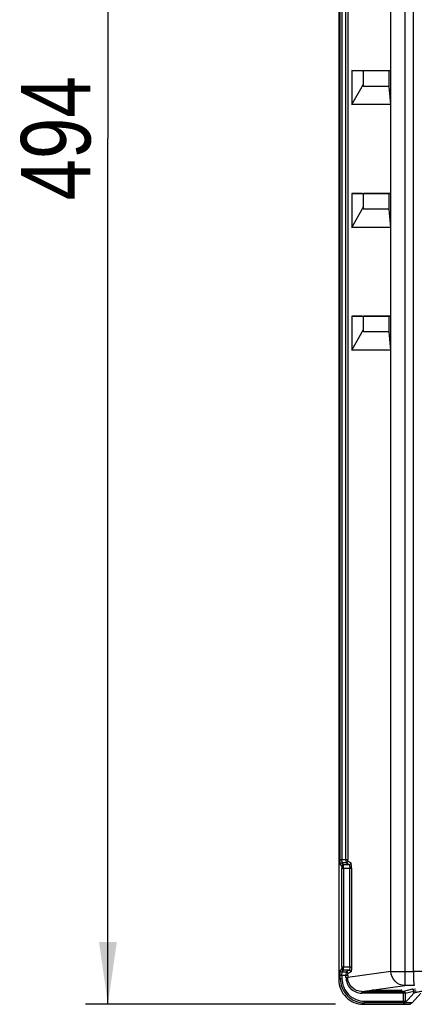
# Model space of a CAD drawing. Header units: inches. Extents: x 0 to 117, y 0 to 83.
# Tile 2 of 57: x 14.32 to 18.75, y 33.81 to 44.87. Entities that reach past the tile are written whole.
import ezdxf

# ---------------------------------------------------------------- set-up
doc = ezdxf.new("R2010")
doc.units = ezdxf.units.IN
doc.header["$LTSCALE"] = 6.431102
doc.header["$MEASUREMENT"] = 0
doc.layers.get('0').update_dxf_attribs({"linetype": 'CONTINUOUS'})
doc.styles.get("Standard").update_dxf_attribs({"font": 'txt', "width": 0.8})
doc.dimstyles.new('DIMSTYLE_1', dxfattribs={"dimtxt": 0.78125, "dimasz": 0.7, "dimexe": 0.18, "dimexo": 0.0625, "dimgap": 0.09, "dimtad": 1, "dimdec": 0, "dimzin": 4, "dimdsep": 46, "dimtxsty": 'STANDARD', "dimblk": '_FILLED', "dimblk1": '_FILLED', "dimblk2": '_FILLED', "dimcen": 0.09, "dimadec": 0, "dimazin": 0, "dimtfac": 1, "dimtdec": 0, "dimtofl": 0, "dimtmove": 0, "dimatfit": 3, "dimldrblk": '_FILLED', "dimfxl": 1, "dimtolj": 1, "dimtzin": 4, "dimarcsym": 0})

# ---------------------------------------------------------------- blocks, each defined once
blk = doc.blocks.new('_FILLED')
at = {"color": 0, "linetype": 'BYBLOCK'}
blk.add_solid([(0, 0), (-1, 0.143), (-1, -0.143)], dxfattribs=at)
blk = doc.blocks.new('*D10')
at = {"color": 7, "linetype": 'CONTINUOUS'}
for p, q in [((18.841, 53.26), (15.061, 53.26)), ((15.311, 53.26), (15.311, 43.537)), ((15.311, 33.814), (15.311, 43.537)), ((17.866, 33.814), (15.061, 33.814))]:
    blk.add_line(p, q, dxfattribs=at)
at = {"color": 7, "linetype": 'CONTINUOUS', "xscale": 0.7, "yscale": 0.7, "zscale": 0.7}
for p, rotation in [((15.311, 53.26), 90), ((15.311, 33.814), 270)]:
    blk.add_blockref('_FILLED', p, dxfattribs=dict(at, rotation=rotation))
at = {"color": 7, "linetype": 'CONTINUOUS', "insert": (14.334, 43.537), "char_height": 0.7812, "width": 1.875, "attachment_point": 2, "rotation": 90, "line_spacing_factor": 0.9}
blk.add_mtext('494', dxfattribs=at)

msp = doc.modelspace()

# ---------------------------------------------------------------- linework, layer by layer
at = {"color": 7, "linetype": 'CONTINUOUS'}
for p, q in [((17.9037, 52.5763), (17.9037, 34.089)), ((18.6455, 52.3961), (18.6455, 34.0255)), ((18.4892, 34.183), (18.4892, 52.2391)), ((18.7403, 34.183), (18.7403, 52.239)), ((17.9193, 35.44), (17.9193, 51.4042)), ((17.9389, 51.4042), (17.9389, 35.44)), ((17.9835, 35.44), (17.9835, 51.4042)), ((18.0031, 51.4042), (18.0031, 35.44)), ((18.0486, 44.2972), (18.0486, 43.9155)), ((18.0486, 44.2972), (18.4838, 44.2972)), ((18.1655, 44.2951), (18.0486, 44.2972)), ((18.1796, 44.12), (18.1796, 44.2951)), ((18.4647, 44.2951), (18.1796, 44.2951)), ((18.4838, 44.2972), (18.4647, 44.2951)), ((18.4647, 44.2951), (18.4647, 44.12)), ((18.4838, 44.2972), (18.4838, 43.9155)), ((18.0486, 43.9155), (18.1796, 44.1457)), ((18.4647, 44.12), (18.1796, 44.12)), ((18.4647, 44.12), (18.4838, 43.9155)), ((18.4838, 43.9155), (18.0486, 43.9155)), ((18.0486, 42.9193), (18.0486, 42.5375)), ((18.1655, 42.9172), (18.0486, 42.9193)), ((18.0486, 42.9193), (18.4838, 42.9193)), ((18.1796, 42.7421), (18.1796, 42.9172)), ((18.4647, 42.9172), (18.1796, 42.9172)), ((18.4838, 42.9193), (18.4647, 42.9172)), ((18.4647, 42.9172), (18.4647, 42.7421)), ((18.4838, 42.9193), (18.4838, 42.5375)), ((18.0486, 42.5375), (18.1796, 42.7678)), ((18.4647, 42.7421), (18.1796, 42.7421)), ((18.4647, 42.7421), (18.4838, 42.5375)), ((18.4838, 42.5375), (18.0486, 42.5375)), ((18.0486, 41.5413), (18.0486, 41.1596)), ((18.0486, 41.5413), (18.4838, 41.5413)), ((18.1655, 41.5392), (18.0486, 41.5413)), ((18.1796, 41.3641), (18.1796, 41.5392)), ((18.4647, 41.5392), (18.1796, 41.5392)), ((18.4838, 41.5413), (18.4647, 41.5392)), ((18.4647, 41.5392), (18.4647, 41.3641)), ((18.4838, 41.5413), (18.4838, 41.1596)), ((18.0486, 41.1596), (18.1796, 41.3898)), ((18.4647, 41.3641), (18.1796, 41.3641)), ((18.4647, 41.3641), (18.4838, 41.1596)), ((18.4838, 41.1596), (18.0486, 41.1596)), ((17.9193, 35.44), (18.0031, 35.44)), ((17.9221, 35.3811), (17.9358, 35.3628)), ((17.9555, 35.3825), (17.9418, 35.4007)), ((17.9859, 35.4007), (17.9418, 35.4007)), ((17.9555, 35.3825), (18.0189, 35.3825)), ((17.9859, 35.4007), (18.0189, 35.3825)), ((18.0384, 35.4021), (18.0054, 35.4204)), ((17.9368, 35.3432), (18.0454, 35.3432)), ((17.9368, 34.2355), (17.9368, 35.3432)), ((17.9565, 35.3432), (17.9565, 34.2355)), ((18.0258, 34.2355), (18.0258, 35.3432)), ((18.0454, 35.3432), (18.0454, 34.2355)), ((17.9358, 34.2159), (17.9221, 34.1976)), ((17.9368, 34.2355), (18.0454, 34.2355)), ((17.9418, 34.1779), (17.9555, 34.1962)), ((17.9418, 34.1779), (17.9859, 34.1779)), ((18.0189, 34.1962), (17.9555, 34.1962)), ((18.0189, 34.1962), (17.9859, 34.1779)), ((18.4892, 34.183), (18.0031, 34.1158)), ((18.0054, 34.1583), (18.0384, 34.1766)), ((18.4892, 34.183), (18.7403, 34.183)), ((18.7403, 34.1843), (21.7324, 34.1843)), ((17.9193, 34.1045), (17.9037, 34.089)), ((18.0031, 34.1387), (17.9193, 34.1387)), ((17.9193, 34.1045), (17.9193, 34.1387)), ((17.9193, 34.1045), (17.9389, 34.1045)), ((17.9389, 34.1387), (17.9389, 34.1046)), ((17.9835, 34.1158), (17.9835, 34.1387)), ((17.9835, 34.1158), (18.0031, 34.1158)), ((18.0031, 34.1387), (18.0031, 34.1158)), ((18.1617, 33.9587), (18.6455, 34.0255)), ((18.1617, 33.9587), (18.2961, 33.9587)), ((18.1617, 33.9587), (18.1617, 33.939)), ((18.2797, 33.965), (18.2797, 33.9681)), ((18.2875, 33.9649), (18.2871, 33.9715)), ((18.2875, 33.9715), (18.6025, 33.9715)), ((18.2961, 33.9649), (18.2875, 33.9649)), ((18.2961, 33.9665), (18.2961, 33.9715)), ((18.2961, 33.9665), (18.2977, 33.9681)), ((18.3173, 33.9484), (18.3176, 33.9574)), ((18.5727, 33.9484), (18.3173, 33.9484)), ((18.3179, 33.9715), (18.3176, 33.9574)), ((18.3176, 33.9574), (18.5725, 33.9574)), ((18.5725, 33.9574), (18.5722, 33.9715)), ((18.5924, 33.9681), (18.5922, 33.9727)), ((18.5924, 33.9681), (18.594, 33.9665)), ((18.594, 33.9714), (18.594, 33.9665)), ((18.6025, 33.9649), (18.594, 33.9649)), ((18.594, 33.9587), (18.6299, 33.9587)), ((18.603, 33.9719), (18.6025, 33.9649)), ((18.6104, 33.9681), (18.6104, 33.965)), ((18.7254, 33.9825), (18.6299, 33.9587)), ((18.6299, 33.849), (18.6299, 33.9587)), ((18.7511, 34.0255), (18.6455, 34.0255)), ((18.6495, 33.939), (18.745, 33.9629)), ((18.745, 33.9372), (18.745, 33.9629)), ((18.6495, 33.939), (18.1617, 33.939)), ((18.1945, 33.849), (18.6495, 33.849)), ((18.1945, 33.849), (18.1945, 33.8293)), ((18.6273, 33.8293), (18.6446, 33.8303)), ((18.727, 33.8303), (18.6446, 33.8303)), ((18.6492, 33.8314), (18.745, 33.9372)), ((18.6495, 33.939), (18.6495, 33.849)), ((18.727, 33.8303), (18.7049, 33.8138)), ((18.727, 33.8303), (18.8238, 33.9372)), ((18.1789, 33.8138), (18.1945, 33.8293)), ((18.1789, 33.8138), (18.7049, 33.8138)), ((18.6273, 33.8293), (18.1945, 33.8293))]:
    msp.add_line(p, q, dxfattribs=at)
for centre, radius, start, end in [((19.041, 46.6711), 2.531, 249.84378, 250.10327), ((19.041, 45.2932), 2.531, 249.84378, 250.10327), ((19.041, 43.9152), 2.531, 249.84378, 250.10327), ((17.9556, 35.3627), 0.0197, 90.20168, 179.73716), ((17.9556, 34.216), 0.0197, 180.26499, 269.79618), ((18.1788, 34.0889), 0.2751, 179.97806, 270.02194), ((18.1944, 34.1045), 0.2752, 179.98964, 270.01036), ((18.1943, 34.1044), 0.2554, 179.96075, 270.04193), ((18.3157, 33.9665), 0.0197, 179.90598, 269.99978), ((18.3174, 33.9679), 0.0194, 250.07962, 269.92059), ((18.5723, 33.9826), 0.0251, 270.52836, 285.90498), ((18.5727, 33.9681), 0.0197, 270.00467, 359.9967), ((18.5743, 33.9663), 0.0194, 270.06523, 290.30726), ((18.6298, 33.9393), 0.0194, 79.73835, 89.87118)]:
    msp.add_arc(centre, radius, start, end, dxfattribs=at)
for centre, start_param, end_param in [((18.2876, 33.9714), 1.5756638, 3.1415941), ((18.2876, 33.965), -3.1401546, -1.5756638), ((18.6025, 33.9714), -0.0000015, 1.5659289), ((18.6025, 33.965), -1.5659289, -0.0013894)]:
    msp.add_ellipse(centre, major_axis=(0.00789, 0), ratio=0.0174522, start_param=start_param, end_param=end_param, dxfattribs=at)
for points, knots in [([(17.9221, 35.3811), (17.921, 35.3826), (17.9212, 35.3894), (17.9189, 35.4084), (17.9193, 35.4266), (17.9193, 35.44)], [0, 0, 0, 0, 0.0965761, 0.3175663, 1, 1, 1, 1]), ([(17.9418, 35.4007), (17.9368, 35.4007), (17.9264, 35.3965), (17.9221, 35.3861), (17.9221, 35.3811)], [0, 0, 0, 0, 0.4999552, 1, 1, 1, 1]), ([(17.9418, 35.4007), (17.9408, 35.4016), (17.9407, 35.4064), (17.9388, 35.4188), (17.9389, 35.431), (17.9389, 35.44)], [0, 0, 0, 0, 0.0984224, 0.3189118, 1, 1, 1, 1]), ([(17.9565, 35.3432), (17.9565, 35.3521), (17.9553, 35.365), (17.9569, 35.3786), (17.9555, 35.3825)], [0, 0, 0, 0, 0.6834755, 1, 1, 1, 1]), ([(17.9835, 35.44), (17.9835, 35.431), (17.9833, 35.4189), (17.985, 35.4063), (17.985, 35.4017), (17.9859, 35.4007)], [0, 0, 0, 0, 0.681753, 0.9024888, 1, 1, 1, 1]), ([(18.0054, 35.4204), (18.0053, 35.4151), (18.0008, 35.4047), (17.9905, 35.4008), (17.9859, 35.4007)], [0, 0, 0, 0, 0.5308714, 1, 1, 1, 1]), ([(18.0054, 35.4204), (18.0035, 35.4214), (18.0041, 35.4298), (18.0031, 35.4355), (18.0031, 35.44)], [0, 0, 0, 0, 0.3219127, 1, 1, 1, 1]), ([(18.0189, 35.3825), (18.0239, 35.3825), (18.0343, 35.3867), (18.0382, 35.3971), (18.0384, 35.4021)], [0, 0, 0, 0, 0.4987406, 1, 1, 1, 1]), ([(18.0189, 35.3825), (18.0203, 35.382), (18.0223, 35.3771), (18.0252, 35.3646), (18.0257, 35.3522), (18.0258, 35.3432)], [0, 0, 0, 0, 0.1126455, 0.3319485, 1, 1, 1, 1]), ([(18.0454, 35.3432), (18.0454, 35.3504), (18.045, 35.3637), (18.0439, 35.3821), (18.0415, 35.3935), (18.0403, 35.4013), (18.0384, 35.4021)], [0, 0, 0, 0, 0.3632697, 0.6760059, 0.8966029, 1, 1, 1, 1]), ([(17.9358, 35.3628), (17.9371, 35.3612), (17.9358, 35.3538), (17.9368, 35.3477), (17.9368, 35.3432)], [0, 0, 0, 0, 0.3172137, 1, 1, 1, 1]), ([(17.9193, 34.1387), (17.9193, 34.1521), (17.9189, 34.1703), (17.9212, 34.1893), (17.921, 34.1961), (17.9221, 34.1976)], [0, 0, 0, 0, 0.6824223, 0.9034215, 1, 1, 1, 1]), ([(17.9221, 34.1976), (17.9221, 34.1926), (17.9264, 34.1822), (17.9368, 34.178), (17.9418, 34.1779)], [0, 0, 0, 0, 0.499576, 1, 1, 1, 1]), ([(17.9368, 34.2355), (17.9368, 34.231), (17.9358, 34.2249), (17.9371, 34.2175), (17.9358, 34.2159)], [0, 0, 0, 0, 0.6828089, 1, 1, 1, 1]), ([(17.9389, 34.1387), (17.9389, 34.1476), (17.9388, 34.1599), (17.9407, 34.1723), (17.9408, 34.1771), (17.9418, 34.1779)], [0, 0, 0, 0, 0.6802267, 0.901185, 1, 1, 1, 1]), ([(17.9555, 34.1962), (17.9569, 34.2001), (17.9553, 34.2137), (17.9565, 34.2265), (17.9565, 34.2355)], [0, 0, 0, 0, 0.3165354, 1, 1, 1, 1]), ([(17.9859, 34.1779), (17.985, 34.177), (17.985, 34.1723), (17.9833, 34.1598), (17.9835, 34.1476), (17.9835, 34.1387)], [0, 0, 0, 0, 0.097542, 0.3182765, 1, 1, 1, 1]), ([(17.9859, 34.1779), (17.9905, 34.1779), (18.0008, 34.174), (18.0053, 34.1636), (18.0054, 34.1583)], [0, 0, 0, 0, 0.4691313, 1, 1, 1, 1]), ([(18.0258, 34.2355), (18.0258, 34.2265), (18.0252, 34.2141), (18.0223, 34.2016), (18.0203, 34.1968), (18.0189, 34.1962)], [0, 0, 0, 0, 0.6663387, 0.8870442, 1, 1, 1, 1]), ([(18.0189, 34.1962), (18.0239, 34.1962), (18.0342, 34.1919), (18.0384, 34.1816), (18.0384, 34.1766)], [0, 0, 0, 0, 0.4990405, 1, 1, 1, 1]), ([(18.0454, 34.2355), (18.0454, 34.2283), (18.045, 34.2149), (18.0439, 34.1966), (18.0416, 34.185), (18.0402, 34.1775), (18.0384, 34.1766)], [0, 0, 0, 0, 0.3631099, 0.6758742, 0.8964928, 1, 1, 1, 1]), ([(18.6454, 34.0255), (18.6056, 34.0256), (18.5224, 34.0596), (18.4893, 34.1429), (18.4892, 34.183)], [0, 0, 0, 0, 0.4986313, 1, 1, 1, 1]), ([(18.7403, 34.183), (18.7403, 34.1631), (18.7409, 34.1263), (18.7427, 34.0828), (18.745, 34.0547), (18.7466, 34.0397), (18.7485, 34.0314), (18.7498, 34.0259), (18.7511, 34.0255)], [0, 0, 0, 0, 0.3767553, 0.6973148, 0.8213353, 0.9147663, 0.9744861, 1, 1, 1, 1]), ([(17.9835, 34.1158), (17.984, 34.0706), (18.0218, 33.976), (18.1164, 33.9395), (18.1617, 33.939)], [0, 0, 0, 0, 0.4998056, 1, 1, 1, 1]), ([(18.0031, 34.1387), (18.0031, 34.1432), (18.0041, 34.1488), (18.0035, 34.1573), (18.0054, 34.1583)], [0, 0, 0, 0, 0.6778706, 1, 1, 1, 1]), ([(18.1617, 33.9587), (18.1214, 33.9587), (18.0374, 33.9917), (18.0031, 34.0756), (18.0031, 34.1158)], [0, 0, 0, 0, 0.5002207, 1, 1, 1, 1]), ([(18.2979, 33.9726), (18.2979, 33.9715), (18.2985, 33.9684), (18.2977, 33.9695), (18.2977, 33.9696)], [0, 0, 0, 0, 0.9364834, 1, 1, 1, 1]), ([(18.5725, 33.9574), (18.5725, 33.9562), (18.5728, 33.9532), (18.5719, 33.95), (18.5727, 33.9484)], [0, 0, 0, 0, 0.4181628, 1, 1, 1, 1]), ([(18.5869, 33.9514), (18.5861, 33.9507), (18.5843, 33.9494), (18.5822, 33.9484), (18.5812, 33.9481)], [0, 0, 0, 0, 0.4993296, 1, 1, 1, 1]), ([(18.7254, 33.9825), (18.727, 33.9829), (18.7394, 33.9847), (18.7519, 33.9853), (18.7628, 33.9859)], [0, 0, 0, 0, 0.1318241, 1, 1, 1, 1]), ([(18.745, 33.9629), (18.745, 33.9679), (18.7409, 33.9783), (18.7304, 33.9825), (18.7254, 33.9825)], [0, 0, 0, 0, 0.5004038, 1, 1, 1, 1]), ([(18.745, 33.9372), (18.7494, 33.9421), (18.7683, 33.9484), (18.8033, 33.9566), (18.8563, 33.9642), (18.8968, 33.9685), (18.9198, 33.9706)], [0, 0, 0, 0, 0.1099762, 0.3147134, 0.6135401, 1, 1, 1, 1]), ([(18.745, 33.9628), (18.7462, 33.9631), (18.7553, 33.9646), (18.7645, 33.9651), (18.7724, 33.9656)], [0, 0, 0, 0, 0.1397494, 1, 1, 1, 1]), ([(18.6299, 33.849), (18.6299, 33.8445), (18.6288, 33.839), (18.6292, 33.8301), (18.6273, 33.8293)], [0, 0, 0, 0, 0.6817131, 1, 1, 1, 1]), ([(18.6446, 33.8303), (18.6456, 33.8305), (18.648, 33.8294), (18.6478, 33.8313), (18.6476, 33.8314)], [0, 0, 0, 0, 0.8481187, 1, 1, 1, 1])]:
    msp.add_open_spline(points, degree=3, knots=knots, dxfattribs=at)
for points in [[(18.2977, 33.9681), (18.2977, 33.9636), (18.2994, 33.9589), (18.3023, 33.9554)], [(18.3176, 33.9574), (18.3099, 33.9575), (18.3, 33.9625), (18.2982, 33.97)], [(18.3023, 33.9554), (18.3045, 33.9528), (18.3074, 33.9508), (18.3106, 33.9496)], [(18.5875, 33.9629), (18.5852, 33.9608), (18.5822, 33.9593), (18.5792, 33.9584)], [(18.594, 33.9665), (18.594, 33.961), (18.5912, 33.955), (18.5869, 33.9514)], [(18.5922, 33.9726), (18.5921, 33.969), (18.5902, 33.9653), (18.5875, 33.9629)], [(18.6333, 33.9584), (18.6366, 33.9578), (18.6399, 33.9563), (18.6425, 33.9541)], [(18.6425, 33.9541), (18.6467, 33.9505), (18.6495, 33.9446), (18.6495, 33.939)], [(18.6492, 33.8314), (18.6494, 33.837), (18.6496, 33.8426), (18.6494, 33.8482)]]:
    msp.add_open_spline(points, degree=3, dxfattribs=at)

# ---------------------------------------------------------------- dimensions: what is measured, and where the dimension line sits
dim = msp.add_linear_dim(base=(15.3106, 33.8138), p1=(18.8415, 53.2602), p2=(17.8664, 33.8138), angle=270, dimstyle='DIMSTYLE_1', dxfattribs=at)
dim.commit()
dim.dimension.update_dxf_attribs({"geometry": '*D10', "text_midpoint": (15.1448, 42.6988), "dimtype": 160})

doc.saveas('drawing.dxf')
